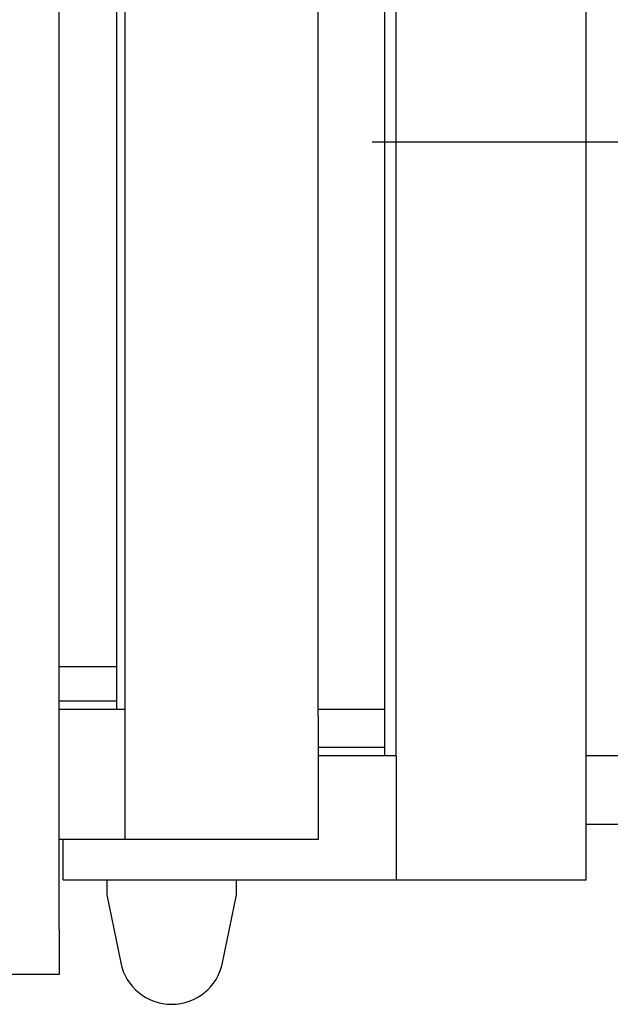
# Model space of a CAD drawing. Extents: x -5181 to 31991, y -2365 to 22251.
# Tile 19 of 39: x -2543 to -1827, y 16387 to 17581. Entities that reach past the tile are written whole.
import ezdxf

# ---------------------------------------------------------------- set-up
doc = ezdxf.new("R2010")
doc.units = 0
doc.layers.get('0').update_dxf_attribs({"linetype": 'CONTINUOUS'})

msp = doc.modelspace()

# ---------------------------------------------------------------- linework, layer by layer
at = {"color": 5, "linetype": 'Continuous'}
for p, q in [((-2495.69, 16477.7), (-2495.69, 18287.7)), ((-2086.89, 16687.7), (-2086.89, 18077.7)), ((-1856.69, 16687.7), (-1856.69, 18077.7)), ((-2415.69, 16736.7), (-2415.69, 18028.7)), ((-2181.69, 16736.7), (-2181.69, 18028.7)), ((-2425.69, 16954.3), (-2425.69, 17811.1)), ((-2100.69, 16979.3), (-2100.69, 17786.1)), ((-2100.69, 16688.7), (-2100.69, 16979.3)), ((-2425.69, 16744.7), (-2425.69, 16954.3)), ((-2495.69, 16796.7), (-2425.69, 16796.7)), ((-2495.69, 16754.7), (-2425.69, 16754.7)), ((-2495.69, 16744.7), (-2425.69, 16744.7)), ((-2425.69, 16744.7), (-2415.69, 16744.7)), ((-2415.69, 16586.7), (-2415.69, 16736.7)), ((-2181.69, 16744.7), (-2100.69, 16744.7)), ((-2181.69, 16736.7), (-2181.69, 16586.7)), ((-2181.69, 16698.7), (-2100.69, 16698.7)), ((-2181.69, 16688.7), (-2100.69, 16688.7)), ((-2100.69, 16688.7), (-2086.89, 16688.7)), ((-1856.69, 16688.7), (10823.96, 16688.7)), ((-2086.89, 16687.7), (-2086.89, 16537.7)), ((-1856.69, 16537.7), (-1856.69, 16687.7)), ((2463.75, 16604.7), (-1856.69, 16604.7)), ((-2415.69, 16586.7), (-2495.69, 16586.7)), ((-2490.69, 16537.7), (-2490.69, 16586.7)), ((-2181.69, 16586.7), (-2415.69, 16586.7)), ((-2490.69, 16537.7), (-2086.89, 16537.7)), ((-2437.69, 16537.7), (-2437.69, 16519.7)), ((-2280.69, 16519.7), (-2280.69, 16537.7)), ((-2086.89, 16537.7), (-1856.69, 16537.7)), ((-2437.69, 16519.7), (-2420.93, 16437.16)), ((-2297.45, 16437.16), (-2280.69, 16519.7)), ((-2495.69, 16477.7), (-2495.69, 16422.7)), ((-2495.69, 16422.7), (-2721.69, 16422.7))]:
    msp.add_line(p, q, dxfattribs=at)
at = {"color": 104, "linetype": 'Continuous'}
msp.add_line((14427.19, 17432.7), (-2116.09, 17432.7), dxfattribs=at)
at = {"color": 5, "linetype": 'Continuous'}
msp.add_arc((-2359.19, 16449.7), 63, 191.47846, 348.52154, dxfattribs=at)

doc.saveas('drawing.dxf')
